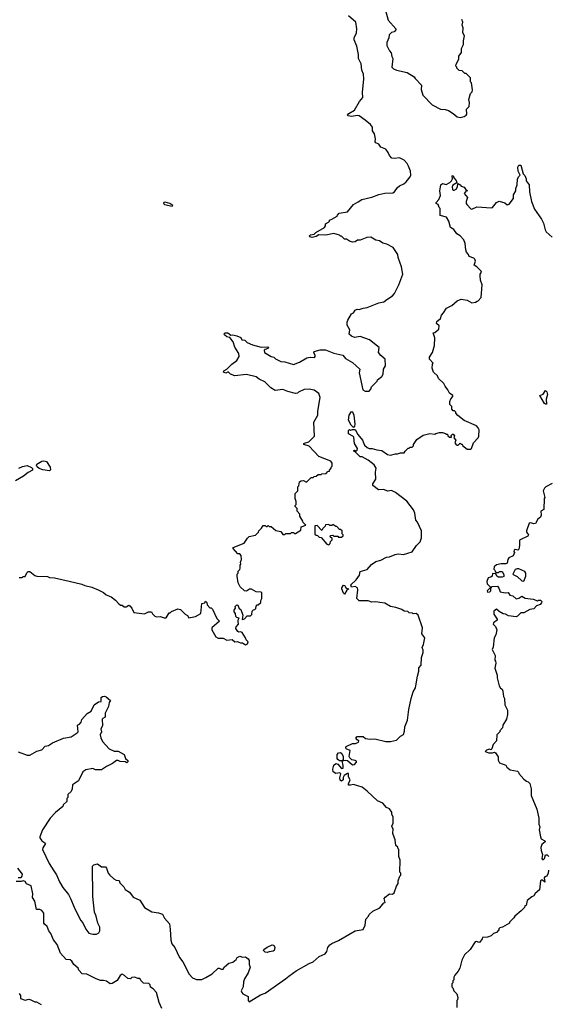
# Model space of a CAD drawing. Extents: x 2472589 to 2662339, y 701009 to 849030.
# Tile 13 of 256: x 2522010 to 2527404, y 745896 to 755939. Entities that reach past the tile are written whole.
import ezdxf

# ---------------------------------------------------------------- set-up
doc = ezdxf.new("R2010")
doc.units = 0

msp = doc.modelspace()

# ---------------------------------------------------------------- linework, layer by layer
at = {"layer": '0CON05XD'}
for points in [[(2525743, 756033), (2525770, 755935), (2525848, 755845), (2525848, 755835), (2525830, 755815), (2525805, 755810), (2525782, 755785), (2525778, 755755), (2525758, 755705), (2525758, 755675), (2525785, 755620), (2525802, 755602), (2525808, 755565), (2525818, 755545), (2525808, 755455), (2525825, 755438), (2525855, 755423), (2525965, 755402), (2526036, 755356), (2526045, 755340), (2526112, 755272), (2526108, 755228), (2526125, 755170), (2526220, 755070), (2526305, 755028), (2526353, 755023), (2526385, 755012), (2526435, 754982), (2526475, 754948), (2526505, 754943), (2526545, 754952), (2526566, 754964), (2526572, 754975), (2526570, 755025), (2526598, 755055), (2526600, 755095), (2526592, 755125), (2526610, 755185), (2526627, 755203), (2526632, 755225), (2526620, 755295), (2526610, 755305), (2526610, 755345), (2526565, 755390), (2526552, 755392), (2526527, 755417), (2526495, 755420), (2526470, 755445), (2526470, 755455), (2526460, 755465), (2526463, 755487), (2526490, 755535), (2526493, 755567), (2526520, 755605), (2526520, 755645), (2526540, 755685), (2526538, 755725), (2526548, 755775), (2526533, 755805), (2526537, 755855), (2526527, 755885), (2526533, 755915), (2526522, 755942)], [(2525465, 754082), (2525500, 754105), (2525605, 754128), (2525675, 754156), (2525735, 754169), (2525818, 754172), (2525835, 754182), (2525865, 754227), (2525886, 754244), (2525930, 754265), (2525953, 754287), (2525994, 754336), (2526000, 754355), (2525997, 754395), (2525976, 754446), (2525964, 754474), (2525935, 754508), (2525885, 754529), (2525835, 754522), (2525808, 754528), (2525783, 754553), (2525770, 754585), (2525745, 754617), (2525695, 754640), (2525675, 754668), (2525644, 754684), (2525638, 754695), (2525640, 754725), (2525630, 754775), (2525612, 754805), (2525612, 754842), (2525589, 754869), (2525536, 754916), (2525475, 754957), (2525455, 754963), (2525398, 754952), (2525357, 754957), (2525356, 754965), (2525369, 754981), (2525428, 755015), (2525478, 755105), (2525510, 755145), (2525508, 755195), (2525522, 755335), (2525518, 755382), (2525500, 755425), (2525495, 755488), (2525468, 755545), (2525467, 755585), (2525449, 755669), (2525422, 755735), (2525422, 755755), (2525448, 755805), (2525452, 755845), (2525440, 755915), (2525367, 755977)], [(2525815, 747697), (2525808, 747715), (2525821, 747745), (2525820, 747805), (2525809, 747835), (2525809, 747855), (2525785, 747890), (2525754, 747904), (2525717, 747947), (2525661, 747971), (2525555, 748072), (2525505, 748110), (2525415, 748138), (2525385, 748130), (2525365, 748132), (2525364, 748145), (2525384, 748185), (2525364, 748216), (2525365, 748250), (2525355, 748250), (2525321, 748229), (2525311, 748209), (2525310, 748185), (2525295, 748172), (2525282, 748182), (2525278, 748205), (2525288, 748248), (2525278, 748258), (2525235, 748250), (2525209, 748269), (2525206, 748295), (2525216, 748334), (2525235, 748352), (2525256, 748346), (2525295, 748300), (2525310, 748305), (2525312, 748332), (2525300, 748380), (2525275, 748380), (2525255, 748392), (2525250, 748405), (2525250, 748445), (2525265, 748461), (2525284, 748464), (2525296, 748456), (2525312, 748425), (2525310, 748395), (2525300, 748380), (2525335, 748388), (2525355, 748383), (2525405, 748340), (2525425, 748342), (2525447, 748365), (2525446, 748375), (2525435, 748383), (2525400, 748390), (2525379, 748409), (2525372, 748425), (2525383, 748485), (2525341, 748501), (2525337, 748515), (2525342, 748525), (2525405, 748558), (2525437, 748557), (2525469, 748571), (2525472, 748585), (2525454, 748594), (2525441, 748611), (2525455, 748629), (2525515, 748629), (2525538, 748608), (2525585, 748600), (2525635, 748603), (2525745, 748578), (2525795, 748578), (2525855, 748590), (2525895, 748632), (2525925, 748650), (2525936, 748684), (2525940, 748725), (2525967, 748795), (2525980, 748905), (2526004, 749015), (2526024, 749085), (2526048, 749125), (2526052, 749145), (2526068, 749245), (2526082, 749295), (2526083, 749327), (2526108, 749355), (2526110, 749435), (2526129, 749485), (2526128, 749508), (2526118, 749535), (2526132, 749565), (2526144, 749634), (2526114, 749674), (2526121, 749735), (2526077, 749865), (2526055, 749882), (2526025, 749880), (2526017, 749887), (2525985, 749890), (2525972, 749902), (2525935, 749908), (2525910, 749925), (2525850, 749945), (2525794, 749954), (2525735, 749988), (2525686, 749994), (2525645, 750002), (2525605, 749998), (2525565, 750012), (2525473, 750013), (2525450, 750035), (2525460, 750125), (2525456, 750146), (2525435, 750158), (2525395, 750150), (2525390, 750175), (2525444, 750226), (2525478, 750272), (2525485, 750310), (2525557, 750333), (2525599, 750381), (2525645, 750412), (2525694, 750426), (2525754, 750456), (2525785, 750461), (2525840, 750485), (2525875, 750491), (2525925, 750483), (2526015, 750513), (2526059, 750575), (2526096, 750615), (2526110, 750655), (2526110, 750725), (2526069, 750815), (2526054, 750835), (2526043, 750905), (2526030, 750940), (2525960, 751030), (2525846, 751116), (2525805, 751136), (2525765, 751130), (2525725, 751148), (2525670, 751145), (2525615, 751188), (2525614, 751205), (2525646, 751254), (2525640, 751325), (2525648, 751365), (2525628, 751398), (2525567, 751447), (2525505, 751480), (2525485, 751482), (2525435, 751530), (2525422, 751535), (2525420, 751545), (2525425, 751550), (2525445, 751540), (2525455, 751550), (2525456, 751566), (2525426, 751616), (2525420, 751680), (2525410, 751690), (2525367, 751715), (2525365, 751750), (2525375, 751760), (2525385, 751752), (2525405, 751760), (2525435, 751760), (2525459, 751709), (2525509, 751649), (2525530, 751600), (2525556, 751576), (2525575, 751566), (2525606, 751566), (2525655, 751551), (2525706, 751546), (2525765, 751506), (2525795, 751498), (2525845, 751512), (2525865, 751510), (2525895, 751522), (2525935, 751520), (2525942, 751538), (2525975, 751570), (2525985, 751570), (2525995, 751580), (2526015, 751580), (2526028, 751592), (2526030, 751605), (2526062, 751658), (2526128, 751702), (2526195, 751718), (2526245, 751712), (2526255, 751720), (2526295, 751728), (2526325, 751730), (2526355, 751720), (2526365, 751710), (2526375, 751710), (2526380, 751695), (2526395, 751680), (2526418, 751682), (2526413, 751697), (2526425, 751710), (2526435, 751710), (2526448, 751695), (2526440, 751675), (2526462, 751652), (2526452, 751625), (2526461, 751611), (2526475, 751600), (2526485, 751600), (2526505, 751620), (2526515, 751610), (2526525, 751610), (2526530, 751595), (2526575, 751560), (2526615, 751560), (2526620, 751565), (2526642, 751625), (2526690, 751675), (2526697, 751693), (2526700, 751755), (2526690, 751775), (2526670, 751795), (2526545, 751850), (2526482, 751902), (2526460, 751925), (2526460, 751935), (2526448, 751948), (2526435, 751950), (2526420, 751965), (2526420, 751995), (2526400, 752015), (2526400, 752045), (2526408, 752072), (2526430, 752095), (2526430, 752105), (2526395, 752130), (2526380, 752165), (2526351, 752201), (2526338, 752228), (2526285, 752280), (2526272, 752305), (2526234, 752344), (2526220, 752385), (2526222, 752425), (2526230, 752435), (2526192, 752475), (2526193, 752497), (2526223, 752545), (2526244, 752615), (2526248, 752695), (2526230, 752745), (2526245, 752750), (2526287, 752783), (2526290, 752815), (2526265, 752840), (2526268, 752862), (2526305, 752890), (2526313, 752927), (2526335, 752950), (2526364, 752996), (2526420, 753025), (2526475, 753070), (2526515, 753088), (2526577, 753077), (2526625, 753052), (2526662, 753058), (2526678, 753068), (2526688, 753072), (2526720, 753105), (2526728, 753235), (2526714, 753284), (2526710, 753325), (2526710, 753345), (2526722, 753365), (2526720, 753375), (2526675, 753418), (2526648, 753435), (2526661, 753475), (2526655, 753496), (2526645, 753506), (2526598, 753525), (2526590, 753545), (2526569, 753569), (2526562, 753592), (2526556, 753655), (2526543, 753695), (2526506, 753736), (2526472, 753755), (2526439, 753799), (2526405, 753820), (2526389, 753885), (2526366, 753926), (2526302, 753942), (2526300, 754015), (2526292, 754022), (2526280, 754055), (2526260, 754065), (2526260, 754075), (2526286, 754104), (2526303, 754145), (2526297, 754195), (2526307, 754255), (2526325, 754267), (2526362, 754258), (2526401, 754279), (2526416, 754294), (2526428, 754315), (2526423, 754347), (2526435, 754350), (2526440, 754325), (2526465, 754298), (2526470, 754275), (2526429, 754251), (2526422, 754235), (2526428, 754208), (2526435, 754200), (2526445, 754200), (2526465, 754210), (2526477, 754233), (2526480, 754265), (2526485, 754268), (2526506, 754256), (2526515, 754242), (2526545, 754230), (2526565, 754200), (2526580, 754195), (2526565, 754192), (2526546, 754165), (2526580, 754125), (2526566, 754085), (2526567, 754065), (2526573, 754055), (2526615, 754010), (2526625, 754007), (2526675, 754029), (2526825, 754020), (2526836, 754024), (2526876, 754074), (2526903, 754087), (2526960, 754070), (2526985, 754050), (2527005, 754058), (2527050, 754115), (2527048, 754152), (2527072, 754195), (2527073, 754217), (2527088, 754255), (2527089, 754311), (2527099, 754335), (2527118, 754355), (2527096, 754395), (2527094, 754435), (2527105, 754456), (2527125, 754456), (2527148, 754368), (2527165, 754350), (2527180, 754315), (2527180, 754295), (2527208, 754255), (2527213, 754185), (2527233, 754085), (2527263, 754005), (2527336, 753906), (2527357, 753865), (2527372, 753795), (2527382, 753775), (2527445, 753720)], [(2522005, 750250), (2522035, 750250), (2522045, 750260), (2522065, 750260), (2522082, 750298), (2522095, 750310), (2522115, 750310), (2522165, 750270), (2522185, 750262), (2522295, 750260), (2522315, 750250), (2522365, 750248), (2522515, 750212), (2522645, 750182), (2522675, 750168), (2522745, 750150), (2522810, 750125), (2522865, 750098), (2522892, 750072), (2522945, 750054), (2522989, 750019), (2523021, 749981), (2523038, 749968), (2523057, 749967), (2523075, 749952), (2523095, 749952), (2523125, 749968), (2523135, 749962), (2523156, 749936), (2523175, 749892), (2523285, 749878), (2523325, 749898), (2523355, 749900), (2523365, 749880), (2523390, 749855), (2523405, 749850), (2523445, 749852), (2523485, 749840), (2523505, 749840), (2523535, 749890), (2523545, 749890), (2523558, 749902), (2523625, 749930), (2523650, 749925), (2523700, 749875), (2523723, 749863), (2523735, 749840), (2523805, 749852), (2523858, 749882), (2523870, 749985), (2523898, 749992), (2523905, 750010), (2523920, 749995), (2523922, 749972), (2523952, 749942), (2523965, 749940), (2523978, 749928), (2524022, 749832), (2524050, 749805), (2523970, 749735), (2523970, 749715), (2524010, 749645), (2524035, 749632), (2524085, 749630), (2524125, 749611), (2524178, 749618), (2524204, 749594), (2524233, 749597), (2524245, 749591), (2524265, 749582), (2524285, 749583), (2524315, 749563), (2524336, 749574), (2524340, 749595), (2524321, 749615), (2524314, 749635), (2524279, 749689), (2524266, 749696), (2524245, 749692), (2524235, 749698), (2524215, 749730), (2524218, 749745), (2524242, 749775), (2524238, 749805), (2524242, 749828), (2524250, 749835), (2524225, 749842), (2524215, 749852), (2524212, 749882), (2524198, 749898), (2524198, 749915), (2524212, 749938), (2524210, 749955), (2524225, 749970), (2524235, 749968), (2524250, 749935), (2524268, 749925), (2524288, 749865), (2524280, 749825), (2524285, 749820), (2524305, 749828), (2524332, 749858), (2524365, 749860), (2524378, 749872), (2524382, 749908), (2524395, 749920), (2524408, 749922), (2524420, 749935), (2524422, 749958), (2524435, 749970), (2524445, 749970), (2524470, 749995), (2524470, 750015), (2524480, 750035), (2524480, 750095), (2524475, 750100), (2524423, 750103), (2524375, 750130), (2524355, 750130), (2524325, 750112), (2524303, 750113), (2524260, 750155), (2524240, 750195), (2524228, 750265), (2524230, 750285), (2524240, 750295), (2524240, 750315), (2524257, 750333), (2524260, 750345), (2524260, 750375), (2524268, 750385), (2524262, 750405), (2524272, 750435), (2524270, 750475), (2524255, 750490), (2524235, 750490), (2524190, 750545), (2524190, 750555), (2524301, 750599), (2524335, 750652), (2524353, 750667), (2524415, 750680), (2524448, 750712), (2524450, 750725), (2524478, 750752), (2524495, 750780), (2524515, 750780), (2524525, 750770), (2524535, 750770), (2524545, 750780), (2524555, 750770), (2524575, 750770), (2524625, 750730), (2524675, 750720), (2524688, 750698), (2524695, 750690), (2524715, 750690), (2524725, 750700), (2524775, 750700), (2524785, 750710), (2524805, 750710), (2524815, 750700), (2524825, 750700), (2524878, 750732), (2524882, 750768), (2524930, 750785), (2524902, 750812), (2524900, 750825), (2524870, 750875), (2524870, 750895), (2524840, 750925), (2524840, 750955), (2524820, 750975), (2524820, 750985), (2524830, 750995), (2524830, 751025), (2524820, 751055), (2524820, 751105), (2524850, 751135), (2524850, 751175), (2524860, 751185), (2524866, 751224), (2524883, 751237), (2524905, 751238), (2524937, 751223), (2524985, 751270), (2525005, 751270), (2525015, 751280), (2525037, 751283), (2525055, 751300), (2525085, 751300), (2525095, 751308), (2525138, 751312), (2525155, 751330), (2525170, 751335), (2525170, 751345), (2525190, 751365), (2525190, 751375), (2525200, 751385), (2525200, 751415), (2525185, 751438), (2525063, 751483), (2524965, 751588), (2524908, 751605), (2524908, 751615), (2524915, 751620), (2524960, 751635), (2525017, 751693), (2525012, 751835), (2525052, 751905), (2525052, 751945), (2525077, 752085), (2525062, 752125), (2525015, 752160), (2524965, 752172), (2524913, 752167), (2524855, 752140), (2524845, 752130), (2524825, 752128), (2524745, 752148), (2524695, 752168), (2524618, 752158), (2524574, 752184), (2524510, 752245), (2524455, 752272), (2524422, 752298), (2524325, 752321), (2524204, 752306), (2524162, 752325), (2524137, 752347), (2524115, 752334), (2524090, 752345), (2524092, 752358), (2524124, 752376), (2524175, 752427), (2524225, 752463), (2524250, 752505), (2524246, 752536), (2524205, 752600), (2524190, 752655), (2524156, 752696), (2524125, 752706), (2524099, 752725), (2524096, 752735), (2524106, 752744), (2524134, 752744), (2524165, 752722), (2524185, 752726), (2524226, 752716), (2524266, 752696), (2524278, 752675), (2524309, 752669), (2524330, 752645), (2524385, 752623), (2524475, 752600), (2524535, 752604), (2524548, 752598), (2524552, 752595), (2524542, 752585), (2524514, 752576), (2524505, 752568), (2524508, 752545), (2524575, 752503), (2524605, 752498), (2524619, 752479), (2524675, 752453), (2524715, 752450), (2524805, 752422), (2524865, 752446), (2524940, 752490), (2524975, 752497), (2525018, 752495), (2525026, 752505), (2525026, 752515), (2525012, 752545), (2525014, 752556), (2525077, 752573), (2525132, 752572), (2525215, 752538), (2525307, 752517), (2525334, 752484), (2525405, 752442), (2525480, 752375), (2525473, 752337), (2525510, 752165), (2525535, 752150), (2525575, 752150), (2525595, 752170), (2525600, 752195), (2525658, 752252), (2525660, 752265), (2525705, 752300), (2525718, 752325), (2525722, 752375), (2525742, 752408), (2525738, 752475), (2525694, 752514), (2525670, 752545), (2525680, 752595), (2525580, 752675), (2525485, 752707), (2525425, 752698), (2525395, 752710), (2525373, 752733), (2525378, 752775), (2525352, 752825), (2525352, 752855), (2525358, 752875), (2525395, 752940), (2525415, 752950), (2525435, 752978), (2525455, 752988), (2525475, 752982), (2525515, 752998), (2525555, 753002), (2525675, 753052), (2525725, 753063), (2525756, 753084), (2525815, 753122), (2525834, 753146), (2525880, 753235), (2525920, 753345), (2525907, 753417), (2525873, 753513), (2525868, 753545), (2525820, 753615), (2525755, 753650), (2525715, 753660), (2525682, 753682), (2525645, 753692), (2525592, 753722), (2525553, 753717), (2525485, 753692), (2525458, 753692), (2525435, 753672), (2525405, 753670), (2525375, 753680), (2525345, 753700), (2525325, 753700), (2525295, 753730), (2525285, 753730), (2525275, 753740), (2525215, 753757), (2525135, 753740), (2525064, 753746), (2525035, 753729), (2524995, 753717), (2524970, 753725), (2524969, 753735), (2524977, 753745), (2525015, 753752), (2525032, 753768), (2525119, 753821), (2525130, 753835), (2525132, 753858), (2525160, 753875), (2525170, 753885), (2525170, 753895), (2525197, 753903), (2525250, 753935), (2525253, 753947), (2525270, 753965), (2525355, 753980), (2525417, 754053), (2525465, 754082)], [(2523565, 754037), (2523573, 754045), (2523541, 754065), (2523495, 754079), (2523481, 754075), (2523479, 754065), (2523488, 754055), (2523565, 754037)], [(2527375, 752016), (2527365, 752026), (2527318, 752105), (2527352, 752118), (2527375, 752157), (2527390, 752145), (2527396, 752116), (2527382, 752068), (2527385, 752018), (2527375, 752016)], [(2525415, 751780), (2525393, 751803), (2525367, 751855), (2525371, 751905), (2525395, 751942), (2525405, 751938), (2525420, 751905), (2525430, 751815), (2525427, 751793), (2525415, 751780)], [(2522315, 751338), (2522245, 751348), (2522210, 751360), (2522189, 751379), (2522183, 751395), (2522186, 751405), (2522235, 751436), (2522255, 751439), (2522284, 751434), (2522321, 751375), (2522323, 751347), (2522315, 751338)], [(2522000, 751365), (2522038, 751382), (2522085, 751391), (2522131, 751371), (2522141, 751361), (2522141, 751345), (2522095, 751321), (2522048, 751282), (2521967, 751235)], [(2527445, 751210), (2527380, 751175), (2527365, 751160), (2527352, 751135), (2527370, 751065), (2527362, 751055), (2527358, 750945), (2527328, 750925), (2527330, 750885), (2527324, 750866), (2527296, 750844), (2527275, 750800), (2527255, 750798), (2527225, 750808), (2527210, 750805), (2527182, 750725), (2527183, 750713), (2527202, 750685), (2527195, 750670), (2527111, 750629), (2527112, 750575), (2527105, 750540), (2527095, 750530), (2527067, 750537), (2527055, 750528), (2527054, 750514), (2527060, 750505), (2527045, 750470), (2527000, 750450), (2526990, 750435), (2526983, 750397), (2526972, 750388), (2526925, 750390), (2526875, 750380), (2526853, 750357), (2526850, 750335), (2526860, 750325), (2526862, 750312), (2526875, 750300), (2526895, 750300), (2526905, 750310), (2526935, 750310), (2526952, 750282), (2526949, 750261), (2526935, 750252), (2526895, 750252), (2526880, 750265), (2526868, 750288), (2526835, 750290), (2526830, 750265), (2526818, 750252), (2526792, 750248), (2526778, 750208), (2526780, 750185), (2526810, 750155), (2526808, 750142), (2526780, 750115), (2526785, 750100), (2526808, 750102), (2526817, 750113), (2526818, 750142), (2526833, 750157), (2526885, 750162), (2526902, 750135), (2526912, 750102), (2526965, 750092), (2526995, 750098), (2527011, 750071), (2527042, 750062), (2527075, 750033), (2527105, 750040), (2527135, 750060), (2527168, 750038), (2527249, 750029), (2527295, 750012), (2527305, 750020), (2527325, 750020), (2527340, 750005), (2527335, 749990), (2527320, 749975), (2527285, 749960), (2527255, 749930), (2527215, 749922), (2527155, 749890), (2527125, 749888), (2527090, 749855), (2527075, 749850), (2526998, 749858), (2526966, 749876), (2526945, 749878), (2526902, 749902), (2526875, 749928), (2526850, 749905), (2526850, 749875), (2526882, 749825), (2526882, 749815), (2526844, 749786), (2526840, 749775), (2526865, 749750), (2526880, 749715), (2526868, 749665), (2526852, 749635), (2526842, 749538), (2526833, 749517), (2526863, 749455), (2526857, 749407), (2526867, 749395), (2526870, 749375), (2526858, 749325), (2526882, 749255), (2526882, 749225), (2526904, 749144), (2526915, 749120), (2526935, 749110), (2526942, 749092), (2526948, 749035), (2526958, 749015), (2526961, 748951), (2526988, 748895), (2526987, 748853), (2526978, 748805), (2526942, 748745), (2526938, 748715), (2526910, 748685), (2526910, 748675), (2526880, 748645), (2526877, 748583), (2526842, 748545), (2526828, 748502), (2526818, 748492), (2526805, 748498), (2526775, 748490), (2526760, 748475), (2526797, 748463), (2526835, 748460), (2526855, 748468), (2526865, 748462), (2526892, 748422), (2526892, 748385), (2526905, 748360), (2526970, 748335), (2526982, 748315), (2527015, 748287), (2527090, 748275), (2527100, 748265), (2527102, 748252), (2527154, 748194), (2527182, 748172), (2527200, 748165), (2527217, 748147), (2527230, 748095), (2527230, 748025), (2527286, 747886), (2527308, 747795), (2527308, 747735), (2527318, 747705), (2527312, 747675), (2527323, 747603), (2527330, 747585), (2527368, 747565), (2527372, 747555), (2527339, 747525), (2527329, 747495), (2527330, 747465), (2527344, 747425), (2527340, 747385), (2527345, 747374), (2527357, 747373), (2527366, 747385), (2527375, 747420), (2527392, 747422), (2527410, 747405)], [(2525165, 750582), (2525180, 750595), (2525182, 750618), (2525200, 750635), (2525198, 750648), (2525180, 750665), (2525182, 750678), (2525205, 750680), (2525215, 750670), (2525255, 750670), (2525265, 750660), (2525295, 750660), (2525310, 750675), (2525310, 750685), (2525300, 750695), (2525300, 750725), (2525285, 750740), (2525275, 750740), (2525245, 750770), (2525235, 750770), (2525205, 750790), (2525195, 750780), (2525175, 750780), (2525165, 750790), (2525132, 750788), (2525128, 750772), (2525102, 750748), (2525095, 750730), (2525045, 750780), (2525022, 750778), (2525022, 750692), (2525035, 750680), (2525048, 750678), (2525065, 750660), (2525088, 750658), (2525145, 750590), (2525165, 750582)], [(2527155, 750212), (2527176, 750265), (2527176, 750295), (2527165, 750312), (2527105, 750337), (2527085, 750338), (2527065, 750330), (2527042, 750285), (2527045, 750280), (2527085, 750260), (2527135, 750217), (2527155, 750212)], [(2525325, 750080), (2525315, 750090), (2525298, 750135), (2525298, 750145), (2525315, 750170), (2525328, 750168), (2525330, 750155), (2525342, 750142), (2525370, 750135), (2525350, 750120), (2525325, 750080)], [(2521995, 748472), (2522085, 748438), (2522115, 748438), (2522185, 748479), (2522235, 748491), (2522270, 748530), (2522305, 748536), (2522345, 748562), (2522458, 748612), (2522535, 748624), (2522596, 748664), (2522608, 748675), (2522600, 748745), (2522620, 748755), (2522638, 748775), (2522645, 748800), (2522697, 748863), (2522738, 748885), (2522769, 748951), (2522815, 748982), (2522840, 748985), (2522843, 749025), (2522855, 749036), (2522875, 749040), (2522894, 749034), (2522937, 748995), (2522922, 748975), (2522917, 748935), (2522884, 748865), (2522882, 748825), (2522857, 748813), (2522853, 748805), (2522854, 748736), (2522838, 748705), (2522846, 748675), (2522833, 748645), (2522837, 748615), (2522856, 748576), (2522922, 748502), (2522975, 748479), (2523015, 748480), (2523076, 748446), (2523090, 748405), (2523112, 748382), (2523112, 748368), (2523105, 748360), (2523085, 748370), (2523035, 748372), (2523015, 748382), (2522998, 748382), (2522958, 748352), (2522895, 748322), (2522845, 748288), (2522785, 748287), (2522755, 748302), (2522685, 748289), (2522654, 748266), (2522611, 748175), (2522549, 748135), (2522547, 748093), (2522534, 748066), (2522502, 748035), (2522500, 748005), (2522490, 747995), (2522490, 747965), (2522455, 747930), (2522450, 747915), (2522375, 747852), (2522322, 747795), (2522243, 747675), (2522217, 747605), (2522216, 747595), (2522236, 747565), (2522268, 747545), (2522273, 747535), (2522246, 747494), (2522244, 747475), (2522312, 747332), (2522358, 747258), (2522386, 747216), (2522417, 747145), (2522449, 747089), (2522508, 747015), (2522530, 746975), (2522566, 746886), (2522632, 746755), (2522656, 746726), (2522684, 746664), (2522715, 746622), (2522755, 746612), (2522795, 746612), (2522816, 746624), (2522828, 746645), (2522828, 746685), (2522808, 746725), (2522792, 746795), (2522772, 746835), (2522757, 746995), (2522752, 747305), (2522765, 747320), (2522805, 747328), (2522845, 747300), (2522885, 747297), (2522896, 747285), (2522912, 747235), (2522930, 747215), (2522970, 747175), (2522995, 747163), (2523025, 747160), (2523032, 747135), (2523072, 747095), (2523087, 747067), (2523129, 747039), (2523168, 746988), (2523235, 746959), (2523283, 746883), (2523358, 746838), (2523425, 746831), (2523467, 746817), (2523488, 746775), (2523538, 746718), (2523546, 746664), (2523552, 746552), (2523563, 746515), (2523593, 746475), (2523642, 746375), (2523675, 746330), (2523738, 746205), (2523775, 746168), (2523815, 746148), (2523869, 746151), (2523911, 746169), (2523975, 746208), (2524034, 746266), (2524045, 746266), (2524065, 746254), (2524085, 746254), (2524100, 746280), (2524143, 746317), (2524185, 746326), (2524218, 746352), (2524231, 746375), (2524255, 746386), (2524285, 746379), (2524315, 746380), (2524342, 746362), (2524351, 746345), (2524352, 746302), (2524362, 746275), (2524341, 746219), (2524304, 746156), (2524294, 746125), (2524289, 746075), (2524271, 746035), (2524276, 746016), (2524286, 746005), (2524340, 745975), (2524342, 745935), (2524353, 745923), (2524468, 745992), (2524515, 746009), (2524724, 746156), (2524755, 746184), (2524833, 746237), (2524965, 746314), (2525005, 746330), (2525065, 746384), (2525127, 746413), (2525143, 746435), (2525153, 746475), (2525176, 746504), (2525195, 746517), (2525265, 746547), (2525435, 746646), (2525515, 746658), (2525534, 746705), (2525544, 746765), (2525570, 746795), (2525577, 746813), (2525615, 746848), (2525685, 746882), (2525725, 746930), (2525740, 746935), (2525730, 746975), (2525741, 746989), (2525785, 747022), (2525815, 747020), (2525832, 747035), (2525855, 747100), (2525872, 747128), (2525873, 747157), (2525890, 747205), (2525900, 747215), (2525900, 747235), (2525890, 747245), (2525892, 747365), (2525880, 747405), (2525880, 747475), (2525872, 747482), (2525868, 747498), (2525850, 747515), (2525840, 747575), (2525817, 747637), (2525820, 747685), (2525815, 747697)], [(2521995, 747190), (2522025, 747190), (2522037, 747203), (2522038, 747225), (2521992, 747285)], [(2527408, 747265), (2527402, 747235), (2527390, 747205), (2527370, 747195), (2527363, 747185), (2527368, 747142), (2527345, 747164), (2527335, 747164), (2527326, 747155), (2527316, 747065), (2527271, 747025), (2527257, 747003), (2527235, 746991), (2527188, 746955), (2527180, 746905), (2527165, 746900), (2527160, 746885), (2527129, 746851), (2527062, 746795), (2527053, 746777), (2527010, 746735), (2527010, 746725), (2526937, 746683), (2526910, 746675), (2526900, 746665), (2526900, 746655), (2526875, 746630), (2526845, 746620), (2526820, 746595), (2526785, 746580), (2526732, 746578), (2526730, 746565), (2526705, 746530), (2526695, 746528), (2526675, 746538), (2526657, 746533), (2526608, 746455), (2526548, 746402), (2526523, 746347), (2526503, 746265), (2526486, 746234), (2526450, 746195), (2526440, 746175), (2526440, 746145), (2526430, 746135), (2526430, 746115), (2526420, 746105), (2526420, 746075), (2526430, 746065), (2526440, 746035), (2526470, 746005), (2526480, 745965), (2526477, 745943), (2526470, 745935), (2526470, 745865)], [(2523460, 745855), (2523432, 745915), (2523407, 746017), (2523373, 746053), (2523345, 746070), (2523340, 746095), (2523328, 746108), (2523275, 746113), (2523248, 746135), (2523235, 746160), (2523215, 746160), (2523185, 746172), (2523155, 746170), (2523142, 746158), (2523115, 746160), (2523081, 746191), (2523055, 746204), (2523035, 746190), (2523005, 746139), (2522955, 746109), (2522935, 746107), (2522895, 746131), (2522865, 746140), (2522835, 746140), (2522792, 746155), (2522695, 746204), (2522649, 746209), (2522612, 746245), (2522606, 746266), (2522564, 746304), (2522543, 746335), (2522525, 746349), (2522484, 746354), (2522428, 746418), (2522393, 746505), (2522354, 746554), (2522328, 746618), (2522306, 746646), (2522291, 746691), (2522262, 746715), (2522258, 746725), (2522258, 746825), (2522235, 746852), (2522215, 746862), (2522183, 746863), (2522165, 746950), (2522140, 746985), (2522143, 747023), (2522128, 747105), (2522080, 747125), (2522065, 747150), (2522047, 747157), (2522025, 747150), (2521975, 747150)], [(2524535, 746426), (2524515, 746429), (2524497, 746445), (2524501, 746455), (2524535, 746481), (2524585, 746504), (2524605, 746501), (2524612, 746475), (2524607, 746445), (2524595, 746438), (2524555, 746432), (2524535, 746426)], [(2522006, 746006), (2522020, 745985), (2522020, 745955), (2522065, 745940), (2522105, 745948), (2522125, 745942), (2522163, 745923), (2522182, 745922), (2522230, 745895)]]:
    msp.add_lwpolyline(points, dxfattribs=at)

doc.saveas('drawing.dxf')
